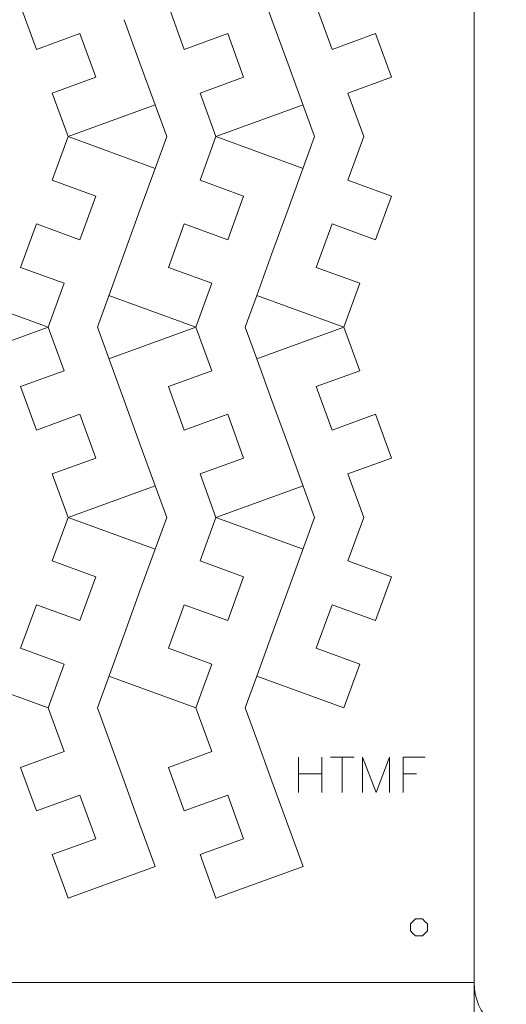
# Model space of a CAD drawing. Header units: millimetres. Extents: x -153 to 179, y -214 to 212.
# Tile 22 of 33: x 67 to 99, y -59 to 5. Entities that reach past the tile are written whole.
import ezdxf
from ezdxf.lldxf.tags import DXFTag

# ---------------------------------------------------------------- set-up
doc = ezdxf.new("R2010")
doc.units = ezdxf.units.MM
doc.header["$MEASUREMENT"] = 0
doc.layers.add('Layer 1', color=7, linetype='Continuous')
tags = doc.linetypes.add('New Line100', pattern=[1.5, 1, -0.5]).pattern_tags.tags
tags[6:7] = [DXFTag(74, 4), DXFTag(75, 0), DXFTag(340, '0'), DXFTag(46, 1.0), DXFTag(50, 0.0), DXFTag(44, 0.0), DXFTag(45, 0.0)]
tags[4:5] = [DXFTag(74, 4), DXFTag(75, 0), DXFTag(340, '0'), DXFTag(46, 1.0), DXFTag(50, 0.0), DXFTag(44, 0.0), DXFTag(45, 0.0)]
tags = doc.linetypes.add('New Line101', pattern=[1.5, 1, -0.5]).pattern_tags.tags
tags[6:7] = [DXFTag(74, 4), DXFTag(75, 0), DXFTag(340, '0'), DXFTag(46, 1.0), DXFTag(50, 0.0), DXFTag(44, 0.0), DXFTag(45, 0.0)]
tags[4:5] = [DXFTag(74, 4), DXFTag(75, 0), DXFTag(340, '0'), DXFTag(46, 1.0), DXFTag(50, 0.0), DXFTag(44, 0.0), DXFTag(45, 0.0)]
tags = doc.linetypes.add('New Line102', pattern=[1.5, 1, -0.5]).pattern_tags.tags
tags[6:7] = [DXFTag(74, 4), DXFTag(75, 0), DXFTag(340, '0'), DXFTag(46, 1.0), DXFTag(50, 0.0), DXFTag(44, 0.0), DXFTag(45, 0.0)]
tags[4:5] = [DXFTag(74, 4), DXFTag(75, 0), DXFTag(340, '0'), DXFTag(46, 1.0), DXFTag(50, 0.0), DXFTag(44, 0.0), DXFTag(45, 0.0)]
tags = doc.linetypes.add('New Line103', pattern=[1.5, 1, -0.5]).pattern_tags.tags
tags[6:7] = [DXFTag(74, 4), DXFTag(75, 0), DXFTag(340, '0'), DXFTag(46, 1.0), DXFTag(50, 0.0), DXFTag(44, 0.0), DXFTag(45, 0.0)]
tags[4:5] = [DXFTag(74, 4), DXFTag(75, 0), DXFTag(340, '0'), DXFTag(46, 1.0), DXFTag(50, 0.0), DXFTag(44, 0.0), DXFTag(45, 0.0)]
tags = doc.linetypes.add('New Line107', pattern=[1.5, 1, -0.5]).pattern_tags.tags
tags[6:7] = [DXFTag(74, 4), DXFTag(75, 0), DXFTag(340, '0'), DXFTag(46, 1.0), DXFTag(50, 0.0), DXFTag(44, 0.0), DXFTag(45, 0.0)]
tags[4:5] = [DXFTag(74, 4), DXFTag(75, 0), DXFTag(340, '0'), DXFTag(46, 1.0), DXFTag(50, 0.0), DXFTag(44, 0.0), DXFTag(45, 0.0)]
tags = doc.linetypes.add('New Line108', pattern=[1.5, 1, -0.5]).pattern_tags.tags
tags[6:7] = [DXFTag(74, 4), DXFTag(75, 0), DXFTag(340, '0'), DXFTag(46, 1.0), DXFTag(50, 0.0), DXFTag(44, 0.0), DXFTag(45, 0.0)]
tags[4:5] = [DXFTag(74, 4), DXFTag(75, 0), DXFTag(340, '0'), DXFTag(46, 1.0), DXFTag(50, 0.0), DXFTag(44, 0.0), DXFTag(45, 0.0)]
tags = doc.linetypes.add('New Line109', pattern=[1.5, 1, -0.5]).pattern_tags.tags
tags[6:7] = [DXFTag(74, 4), DXFTag(75, 0), DXFTag(340, '0'), DXFTag(46, 1.0), DXFTag(50, 0.0), DXFTag(44, 0.0), DXFTag(45, 0.0)]
tags[4:5] = [DXFTag(74, 4), DXFTag(75, 0), DXFTag(340, '0'), DXFTag(46, 1.0), DXFTag(50, 0.0), DXFTag(44, 0.0), DXFTag(45, 0.0)]
tags = doc.linetypes.add('New Line110', pattern=[1.5, 1, -0.5]).pattern_tags.tags
tags[6:7] = [DXFTag(74, 4), DXFTag(75, 0), DXFTag(340, '0'), DXFTag(46, 1.0), DXFTag(50, 0.0), DXFTag(44, 0.0), DXFTag(45, 0.0)]
tags[4:5] = [DXFTag(74, 4), DXFTag(75, 0), DXFTag(340, '0'), DXFTag(46, 1.0), DXFTag(50, 0.0), DXFTag(44, 0.0), DXFTag(45, 0.0)]
tags = doc.linetypes.add('New Line111', pattern=[1.5, 1, -0.5]).pattern_tags.tags
tags[6:7] = [DXFTag(74, 4), DXFTag(75, 0), DXFTag(340, '0'), DXFTag(46, 1.0), DXFTag(50, 0.0), DXFTag(44, 0.0), DXFTag(45, 0.0)]
tags[4:5] = [DXFTag(74, 4), DXFTag(75, 0), DXFTag(340, '0'), DXFTag(46, 1.0), DXFTag(50, 0.0), DXFTag(44, 0.0), DXFTag(45, 0.0)]
tags = doc.linetypes.add('New Line98', pattern=[1.5, 1, -0.5]).pattern_tags.tags
tags[6:7] = [DXFTag(74, 4), DXFTag(75, 0), DXFTag(340, '0'), DXFTag(46, 1.0), DXFTag(50, 0.0), DXFTag(44, 0.0), DXFTag(45, 0.0)]
tags[4:5] = [DXFTag(74, 4), DXFTag(75, 0), DXFTag(340, '0'), DXFTag(46, 1.0), DXFTag(50, 0.0), DXFTag(44, 0.0), DXFTag(45, 0.0)]

msp = doc.modelspace()

# ---------------------------------------------------------------- linework, layer by layer
at = {"layer": 'Layer 1', "color": 1, "lineweight": 9}
for points, knots in [([(-28.1707, 67.7185), (-28.1707, 67.7185), (96.8293, 67.7185), (96.8293, 67.7185), (96.8293, 67.7185), (96.8293, 67.7185), (96.8293, -57.2815), (96.8293, -57.2815)], [0, 0, 0, 0, 0.3333333, 0.3333333, 0.3333333, 0.3333333, 1, 1, 1, 1]), ([(96.8293, 41.0784), (96.8293, 43.1385), (98.5148, 44.824), (100.5749, 44.824), (100.5749, 44.824), (100.5749, 44.824), (175.2265, 44.824), (175.2265, 44.824), (175.2265, 44.824), (177.2866, 44.824), (178.9721, 43.1385), (178.9721, 41.0784), (178.9721, 41.0784), (178.9721, 41.0784), (178.9721, -57.2815), (178.9721, -57.2815), (178.9721, -57.2815), (178.9721, -59.3416), (177.2866, -61.0271), (175.2265, -61.0271), (175.2265, -61.0271), (175.2265, -61.0271), (100.5749, -61.0271), (100.5749, -61.0271), (100.5749, -61.0271), (98.5148, -61.0271), (96.8293, -59.3416), (96.8293, -57.2815)], [0, 0, 0, 0, 0.125, 0.125, 0.125, 0.125, 0.25, 0.25, 0.25, 0.25, 0.375, 0.375, 0.375, 0.375, 0.5, 0.5, 0.5, 0.5, 0.625, 0.625, 0.625, 0.625, 0.75, 0.75, 0.75, 0.75, 1, 1, 1, 1]), ([(63.5973, 7.7728), (63.5973, 7.7728), (69.2354, 9.8249), (69.2354, 9.8249), (69.2354, 9.8249), (69.2354, 9.8249), (70.2663, 6.9925), (70.2663, 6.9925), (70.2663, 6.9925), (70.2663, 6.9925), (67.4473, 5.9664), (67.4473, 5.9664), (67.4473, 5.9664), (67.4473, 5.9664), (68.4734, 3.1472), (68.4734, 3.1472), (68.4734, 3.1472), (68.4734, 3.1472), (71.2924, 4.1734), (71.2924, 4.1734), (71.2924, 4.1734), (71.2924, 4.1734), (72.3234, 1.3409), (72.3234, 1.3409), (72.3234, 1.3409), (72.3234, 1.3409), (69.5043, 0.3148), (69.5043, 0.3148), (69.5043, 0.3148), (69.5043, 0.3148), (70.5303, -2.5043), (70.5303, -2.5043), (70.5303, -2.5043), (70.5303, -2.5043), (69.5043, -5.3233), (69.5043, -5.3233), (69.5043, -5.3233), (69.5043, -5.3233), (72.3234, -6.3494), (72.3234, -6.3494), (72.3234, -6.3494), (72.3234, -6.3494), (71.2924, -9.1818), (71.2924, -9.1818), (71.2924, -9.1818), (71.2924, -9.1818), (68.4733, -8.1558), (68.4733, -8.1558), (68.4733, -8.1558), (68.4733, -8.1558), (67.4473, -10.9749), (67.4473, -10.9749), (67.4473, -10.9749), (67.4473, -10.9749), (70.2664, -12.001), (70.2664, -12.001), (70.2664, -12.001), (70.2664, -12.001), (69.2354, -14.8335), (69.2354, -14.8335), (69.2354, -14.8335), (69.2354, -14.8335), (63.5973, -12.7814), (63.5973, -12.7814)], [0, 0, 0, 0, 0.0588235, 0.0588235, 0.0588235, 0.0588235, 0.1176471, 0.1176471, 0.1176471, 0.1176471, 0.1764706, 0.1764706, 0.1764706, 0.1764706, 0.2352941, 0.2352941, 0.2352941, 0.2352941, 0.2941176, 0.2941176, 0.2941176, 0.2941176, 0.3529412, 0.3529412, 0.3529412, 0.3529412, 0.4117647, 0.4117647, 0.4117647, 0.4117647, 0.4705882, 0.4705882, 0.4705882, 0.4705882, 0.5294118, 0.5294118, 0.5294118, 0.5294118, 0.5882353, 0.5882353, 0.5882353, 0.5882353, 0.6470588, 0.6470588, 0.6470588, 0.6470588, 0.7058824, 0.7058824, 0.7058824, 0.7058824, 0.7647059, 0.7647059, 0.7647059, 0.7647059, 0.8235294, 0.8235294, 0.8235294, 0.8235294, 0.8823529, 0.8823529, 0.8823529, 0.8823529, 1, 1, 1, 1]), ([(73.1749, 7.7728), (73.1749, 7.7728), (78.8131, 9.8249), (78.8131, 9.8249), (78.8131, 9.8249), (78.8131, 9.8249), (79.844, 6.9925), (79.844, 6.9925), (79.844, 6.9925), (79.844, 6.9925), (77.025, 5.9664), (77.025, 5.9664), (77.025, 5.9664), (77.025, 5.9664), (78.051, 3.1472), (78.051, 3.1472), (78.051, 3.1472), (78.051, 3.1472), (80.8701, 4.1734), (80.8701, 4.1734), (80.8701, 4.1734), (80.8701, 4.1734), (81.901, 1.3409), (81.901, 1.3409), (81.901, 1.3409), (81.901, 1.3409), (79.082, 0.3148), (79.082, 0.3148), (79.082, 0.3148), (79.082, 0.3148), (80.108, -2.5043), (80.108, -2.5043), (80.108, -2.5043), (80.108, -2.5043), (79.082, -5.3233), (79.082, -5.3233), (79.082, -5.3233), (79.082, -5.3233), (81.901, -6.3494), (81.901, -6.3494), (81.901, -6.3494), (81.901, -6.3494), (80.87, -9.1818), (80.87, -9.1818), (80.87, -9.1818), (80.87, -9.1818), (78.051, -8.1558), (78.051, -8.1558), (78.051, -8.1558), (78.051, -8.1558), (77.0249, -10.9749), (77.0249, -10.9749), (77.0249, -10.9749), (77.0249, -10.9749), (79.8441, -12.001), (79.8441, -12.001), (79.8441, -12.001), (79.8441, -12.001), (78.8131, -14.8335), (78.8131, -14.8335), (78.8131, -14.8335), (78.8131, -14.8335), (73.1749, -12.7814), (73.1749, -12.7814)], [0, 0, 0, 0, 0.0588235, 0.0588235, 0.0588235, 0.0588235, 0.1176471, 0.1176471, 0.1176471, 0.1176471, 0.1764706, 0.1764706, 0.1764706, 0.1764706, 0.2352941, 0.2352941, 0.2352941, 0.2352941, 0.2941176, 0.2941176, 0.2941176, 0.2941176, 0.3529412, 0.3529412, 0.3529412, 0.3529412, 0.4117647, 0.4117647, 0.4117647, 0.4117647, 0.4705882, 0.4705882, 0.4705882, 0.4705882, 0.5294118, 0.5294118, 0.5294118, 0.5294118, 0.5882353, 0.5882353, 0.5882353, 0.5882353, 0.6470588, 0.6470588, 0.6470588, 0.6470588, 0.7058824, 0.7058824, 0.7058824, 0.7058824, 0.7647059, 0.7647059, 0.7647059, 0.7647059, 0.8235294, 0.8235294, 0.8235294, 0.8235294, 0.8823529, 0.8823529, 0.8823529, 0.8823529, 1, 1, 1, 1]), ([(82.7526, 7.7728), (82.7526, 7.7728), (88.3907, 9.8249), (88.3907, 9.8249), (88.3907, 9.8249), (88.3907, 9.8249), (89.4217, 6.9925), (89.4217, 6.9925), (89.4217, 6.9925), (89.4217, 6.9925), (86.6027, 5.9664), (86.6027, 5.9664), (86.6027, 5.9664), (86.6027, 5.9664), (87.6287, 3.1472), (87.6287, 3.1472), (87.6287, 3.1472), (87.6287, 3.1472), (90.4478, 4.1734), (90.4478, 4.1734), (90.4478, 4.1734), (90.4478, 4.1734), (91.4787, 1.3409), (91.4787, 1.3409), (91.4787, 1.3409), (91.4787, 1.3409), (88.6596, 0.3148), (88.6596, 0.3148), (88.6596, 0.3148), (88.6596, 0.3148), (89.6857, -2.5043), (89.6857, -2.5043), (89.6857, -2.5043), (89.6857, -2.5043), (88.6596, -5.3233), (88.6596, -5.3233), (88.6596, -5.3233), (88.6596, -5.3233), (91.4787, -6.3494), (91.4787, -6.3494), (91.4787, -6.3494), (91.4787, -6.3494), (90.4477, -9.1818), (90.4477, -9.1818), (90.4477, -9.1818), (90.4477, -9.1818), (87.6286, -8.1558), (87.6286, -8.1558), (87.6286, -8.1558), (87.6286, -8.1558), (86.6026, -10.9749), (86.6026, -10.9749), (86.6026, -10.9749), (86.6026, -10.9749), (89.4218, -12.001), (89.4218, -12.001), (89.4218, -12.001), (89.4218, -12.001), (88.3907, -14.8335), (88.3907, -14.8335), (88.3907, -14.8335), (88.3907, -14.8335), (82.7526, -12.7814), (82.7526, -12.7814)], [0, 0, 0, 0, 0.0588235, 0.0588235, 0.0588235, 0.0588235, 0.1176471, 0.1176471, 0.1176471, 0.1176471, 0.1764706, 0.1764706, 0.1764706, 0.1764706, 0.2352941, 0.2352941, 0.2352941, 0.2352941, 0.2941176, 0.2941176, 0.2941176, 0.2941176, 0.3529412, 0.3529412, 0.3529412, 0.3529412, 0.4117647, 0.4117647, 0.4117647, 0.4117647, 0.4705882, 0.4705882, 0.4705882, 0.4705882, 0.5294118, 0.5294118, 0.5294118, 0.5294118, 0.5882353, 0.5882353, 0.5882353, 0.5882353, 0.6470588, 0.6470588, 0.6470588, 0.6470588, 0.7058824, 0.7058824, 0.7058824, 0.7058824, 0.7647059, 0.7647059, 0.7647059, 0.7647059, 0.8235294, 0.8235294, 0.8235294, 0.8235294, 0.8823529, 0.8823529, 0.8823529, 0.8823529, 1, 1, 1, 1]), ([(63.5973, -16.8855), (63.5973, -16.8855), (69.2354, -14.8335), (69.2354, -14.8335), (69.2354, -14.8335), (69.2354, -14.8335), (70.2663, -17.6659), (70.2663, -17.6659), (70.2663, -17.6659), (70.2663, -17.6659), (67.4473, -18.692), (67.4473, -18.692), (67.4473, -18.692), (67.4473, -18.692), (68.4734, -21.5111), (68.4734, -21.5111), (68.4734, -21.5111), (68.4734, -21.5111), (71.2924, -20.4849), (71.2924, -20.4849), (71.2924, -20.4849), (71.2924, -20.4849), (72.3234, -23.3175), (72.3234, -23.3175), (72.3234, -23.3175), (72.3234, -23.3175), (69.5043, -24.3436), (69.5043, -24.3436), (69.5043, -24.3436), (69.5043, -24.3436), (70.5303, -27.1627), (70.5303, -27.1627), (70.5303, -27.1627), (70.5303, -27.1627), (69.5043, -29.9817), (69.5043, -29.9817), (69.5043, -29.9817), (69.5043, -29.9817), (72.3234, -31.0078), (72.3234, -31.0078), (72.3234, -31.0078), (72.3234, -31.0078), (71.2924, -33.8402), (71.2924, -33.8402), (71.2924, -33.8402), (71.2924, -33.8402), (68.4733, -32.8142), (68.4733, -32.8142), (68.4733, -32.8142), (68.4733, -32.8142), (67.4473, -35.6333), (67.4473, -35.6333), (67.4473, -35.6333), (67.4473, -35.6333), (70.2664, -36.6594), (70.2664, -36.6594), (70.2664, -36.6594), (70.2664, -36.6594), (69.2354, -39.4918), (69.2354, -39.4918), (69.2354, -39.4918), (69.2354, -39.4918), (63.5973, -37.4398), (63.5973, -37.4398)], [0, 0, 0, 0, 0.0588235, 0.0588235, 0.0588235, 0.0588235, 0.1176471, 0.1176471, 0.1176471, 0.1176471, 0.1764706, 0.1764706, 0.1764706, 0.1764706, 0.2352941, 0.2352941, 0.2352941, 0.2352941, 0.2941176, 0.2941176, 0.2941176, 0.2941176, 0.3529412, 0.3529412, 0.3529412, 0.3529412, 0.4117647, 0.4117647, 0.4117647, 0.4117647, 0.4705882, 0.4705882, 0.4705882, 0.4705882, 0.5294118, 0.5294118, 0.5294118, 0.5294118, 0.5882353, 0.5882353, 0.5882353, 0.5882353, 0.6470588, 0.6470588, 0.6470588, 0.6470588, 0.7058824, 0.7058824, 0.7058824, 0.7058824, 0.7647059, 0.7647059, 0.7647059, 0.7647059, 0.8235294, 0.8235294, 0.8235294, 0.8235294, 0.8823529, 0.8823529, 0.8823529, 0.8823529, 1, 1, 1, 1]), ([(73.1749, -16.8855), (73.1749, -16.8855), (78.8131, -14.8335), (78.8131, -14.8335), (78.8131, -14.8335), (78.8131, -14.8335), (79.844, -17.6659), (79.844, -17.6659), (79.844, -17.6659), (79.844, -17.6659), (77.025, -18.692), (77.025, -18.692), (77.025, -18.692), (77.025, -18.692), (78.051, -21.5111), (78.051, -21.5111), (78.051, -21.5111), (78.051, -21.5111), (80.8701, -20.4849), (80.8701, -20.4849), (80.8701, -20.4849), (80.8701, -20.4849), (81.901, -23.3175), (81.901, -23.3175), (81.901, -23.3175), (81.901, -23.3175), (79.082, -24.3436), (79.082, -24.3436), (79.082, -24.3436), (79.082, -24.3436), (80.108, -27.1627), (80.108, -27.1627), (80.108, -27.1627), (80.108, -27.1627), (79.082, -29.9817), (79.082, -29.9817), (79.082, -29.9817), (79.082, -29.9817), (81.901, -31.0078), (81.901, -31.0078), (81.901, -31.0078), (81.901, -31.0078), (80.87, -33.8402), (80.87, -33.8402), (80.87, -33.8402), (80.87, -33.8402), (78.051, -32.8142), (78.051, -32.8142), (78.051, -32.8142), (78.051, -32.8142), (77.0249, -35.6333), (77.0249, -35.6333), (77.0249, -35.6333), (77.0249, -35.6333), (79.8441, -36.6594), (79.8441, -36.6594), (79.8441, -36.6594), (79.8441, -36.6594), (78.8131, -39.4918), (78.8131, -39.4918), (78.8131, -39.4918), (78.8131, -39.4918), (73.1749, -37.4398), (73.1749, -37.4398)], [0, 0, 0, 0, 0.0588235, 0.0588235, 0.0588235, 0.0588235, 0.1176471, 0.1176471, 0.1176471, 0.1176471, 0.1764706, 0.1764706, 0.1764706, 0.1764706, 0.2352941, 0.2352941, 0.2352941, 0.2352941, 0.2941176, 0.2941176, 0.2941176, 0.2941176, 0.3529412, 0.3529412, 0.3529412, 0.3529412, 0.4117647, 0.4117647, 0.4117647, 0.4117647, 0.4705882, 0.4705882, 0.4705882, 0.4705882, 0.5294118, 0.5294118, 0.5294118, 0.5294118, 0.5882353, 0.5882353, 0.5882353, 0.5882353, 0.6470588, 0.6470588, 0.6470588, 0.6470588, 0.7058824, 0.7058824, 0.7058824, 0.7058824, 0.7647059, 0.7647059, 0.7647059, 0.7647059, 0.8235294, 0.8235294, 0.8235294, 0.8235294, 0.8823529, 0.8823529, 0.8823529, 0.8823529, 1, 1, 1, 1]), ([(82.7526, -16.8855), (82.7526, -16.8855), (88.3907, -14.8335), (88.3907, -14.8335), (88.3907, -14.8335), (88.3907, -14.8335), (89.4217, -17.6659), (89.4217, -17.6659), (89.4217, -17.6659), (89.4217, -17.6659), (86.6027, -18.692), (86.6027, -18.692), (86.6027, -18.692), (86.6027, -18.692), (87.6287, -21.5111), (87.6287, -21.5111), (87.6287, -21.5111), (87.6287, -21.5111), (90.4478, -20.4849), (90.4478, -20.4849), (90.4478, -20.4849), (90.4478, -20.4849), (91.4787, -23.3175), (91.4787, -23.3175), (91.4787, -23.3175), (91.4787, -23.3175), (88.6596, -24.3436), (88.6596, -24.3436), (88.6596, -24.3436), (88.6596, -24.3436), (89.6857, -27.1627), (89.6857, -27.1627), (89.6857, -27.1627), (89.6857, -27.1627), (88.6596, -29.9817), (88.6596, -29.9817), (88.6596, -29.9817), (88.6596, -29.9817), (91.4787, -31.0078), (91.4787, -31.0078), (91.4787, -31.0078), (91.4787, -31.0078), (90.4477, -33.8402), (90.4477, -33.8402), (90.4477, -33.8402), (90.4477, -33.8402), (87.6286, -32.8142), (87.6286, -32.8142), (87.6286, -32.8142), (87.6286, -32.8142), (86.6026, -35.6333), (86.6026, -35.6333), (86.6026, -35.6333), (86.6026, -35.6333), (89.4218, -36.6594), (89.4218, -36.6594), (89.4218, -36.6594), (89.4218, -36.6594), (88.3907, -39.4918), (88.3907, -39.4918), (88.3907, -39.4918), (88.3907, -39.4918), (82.7526, -37.4398), (82.7526, -37.4398)], [0, 0, 0, 0, 0.0588235, 0.0588235, 0.0588235, 0.0588235, 0.1176471, 0.1176471, 0.1176471, 0.1176471, 0.1764706, 0.1764706, 0.1764706, 0.1764706, 0.2352941, 0.2352941, 0.2352941, 0.2352941, 0.2941176, 0.2941176, 0.2941176, 0.2941176, 0.3529412, 0.3529412, 0.3529412, 0.3529412, 0.4117647, 0.4117647, 0.4117647, 0.4117647, 0.4705882, 0.4705882, 0.4705882, 0.4705882, 0.5294118, 0.5294118, 0.5294118, 0.5294118, 0.5882353, 0.5882353, 0.5882353, 0.5882353, 0.6470588, 0.6470588, 0.6470588, 0.6470588, 0.7058824, 0.7058824, 0.7058824, 0.7058824, 0.7647059, 0.7647059, 0.7647059, 0.7647059, 0.8235294, 0.8235294, 0.8235294, 0.8235294, 0.8823529, 0.8823529, 0.8823529, 0.8823529, 1, 1, 1, 1]), ([(69.2354, -39.4918), (69.2354, -39.4918), (70.2663, -42.3243), (70.2663, -42.3243), (70.2663, -42.3243), (70.2663, -42.3243), (67.4473, -43.3504), (67.4473, -43.3504), (67.4473, -43.3504), (67.4473, -43.3504), (68.4734, -46.1695), (68.4734, -46.1695), (68.4734, -46.1695), (68.4734, -46.1695), (71.2924, -45.1433), (71.2924, -45.1433), (71.2924, -45.1433), (71.2924, -45.1433), (72.3234, -47.9759), (72.3234, -47.9759), (72.3234, -47.9759), (72.3234, -47.9759), (69.5043, -49.002), (69.5043, -49.002), (69.5043, -49.002), (69.5043, -49.002), (70.5303, -51.821), (70.5303, -51.821)], [0, 0, 0, 0, 0.125, 0.125, 0.125, 0.125, 0.25, 0.25, 0.25, 0.25, 0.375, 0.375, 0.375, 0.375, 0.5, 0.5, 0.5, 0.5, 0.625, 0.625, 0.625, 0.625, 0.75, 0.75, 0.75, 0.75, 1, 1, 1, 1]), ([(78.8131, -39.4918), (78.8131, -39.4918), (79.844, -42.3243), (79.844, -42.3243), (79.844, -42.3243), (79.844, -42.3243), (77.025, -43.3504), (77.025, -43.3504), (77.025, -43.3504), (77.025, -43.3504), (78.051, -46.1695), (78.051, -46.1695), (78.051, -46.1695), (78.051, -46.1695), (80.8701, -45.1433), (80.8701, -45.1433), (80.8701, -45.1433), (80.8701, -45.1433), (81.901, -47.9759), (81.901, -47.9759), (81.901, -47.9759), (81.901, -47.9759), (79.082, -49.002), (79.082, -49.002), (79.082, -49.002), (79.082, -49.002), (80.108, -51.821), (80.108, -51.821)], [0, 0, 0, 0, 0.125, 0.125, 0.125, 0.125, 0.25, 0.25, 0.25, 0.25, 0.375, 0.375, 0.375, 0.375, 0.5, 0.5, 0.5, 0.5, 0.625, 0.625, 0.625, 0.625, 0.75, 0.75, 0.75, 0.75, 1, 1, 1, 1]), ([(93.8079, -53.4822), (93.8079, -53.4822), (93.8079, -53.71), (93.8079, -53.71), (93.8079, -53.71), (93.8079, -53.71), (93.8079, -53.9378), (93.8079, -53.9378), (93.8079, -53.9378), (93.8079, -53.9378), (93.6468, -54.0989), (93.6468, -54.0989), (93.6468, -54.0989), (93.6468, -54.0989), (93.4857, -54.26), (93.4857, -54.26), (93.4857, -54.26), (93.4857, -54.26), (93.2579, -54.26), (93.2579, -54.26), (93.2579, -54.26), (93.2579, -54.26), (93.03, -54.26), (93.03, -54.26), (93.03, -54.26), (93.03, -54.26), (92.869, -54.0989), (92.869, -54.0989), (92.869, -54.0989), (92.869, -54.0989), (92.7079, -53.9378), (92.7079, -53.9378), (92.7079, -53.9378), (92.7079, -53.9378), (92.7079, -53.71), (92.7079, -53.71), (92.7079, -53.71), (92.7079, -53.71), (92.7079, -53.4822), (92.7079, -53.4822), (92.7079, -53.4822), (92.7079, -53.4822), (92.869, -53.3211), (92.869, -53.3211), (92.869, -53.3211), (92.869, -53.3211), (93.03, -53.16), (93.03, -53.16), (93.03, -53.16), (93.03, -53.16), (93.2579, -53.16), (93.2579, -53.16), (93.2579, -53.16), (93.2579, -53.16), (93.4857, -53.16), (93.4857, -53.16), (93.4857, -53.16), (93.4857, -53.16), (93.6468, -53.3211), (93.6468, -53.3211), (93.6468, -53.3211), (93.6468, -53.3211), (93.8079, -53.4822), (93.8079, -53.4822)], [0, 0, 0, 0, 0.0588235, 0.0588235, 0.0588235, 0.0588235, 0.1176471, 0.1176471, 0.1176471, 0.1176471, 0.1764706, 0.1764706, 0.1764706, 0.1764706, 0.2352941, 0.2352941, 0.2352941, 0.2352941, 0.2941176, 0.2941176, 0.2941176, 0.2941176, 0.3529412, 0.3529412, 0.3529412, 0.3529412, 0.4117647, 0.4117647, 0.4117647, 0.4117647, 0.4705882, 0.4705882, 0.4705882, 0.4705882, 0.5294118, 0.5294118, 0.5294118, 0.5294118, 0.5882353, 0.5882353, 0.5882353, 0.5882353, 0.6470588, 0.6470588, 0.6470588, 0.6470588, 0.7058824, 0.7058824, 0.7058824, 0.7058824, 0.7647059, 0.7647059, 0.7647059, 0.7647059, 0.8235294, 0.8235294, 0.8235294, 0.8235294, 0.8823529, 0.8823529, 0.8823529, 0.8823529, 1, 1, 1, 1]), ([(-28.1707, -57.2815), (-28.1707, -57.2815), (96.8293, -57.2815), (96.8293, -57.2815), (96.8293, -57.2815), (96.8293, -57.2815), (96.8293, -182.2814), (96.8293, -182.2814), (96.8293, -182.2814), (96.8293, -182.2814), (-28.1707, -182.2814), (-28.1707, -182.2814)], [0, 0, 0, 0, 0.25, 0.25, 0.25, 0.25, 0.5, 0.5, 0.5, 0.5, 1, 1, 1, 1])]:
    msp.add_open_spline(points, degree=3, knots=knots, dxfattribs=at)
for points in [[(82.7526, 7.7728), (82.7526, 7.7728), (83.7363, 5.0698), (83.7363, 5.0698)], [(76.1685, -0.4522), (76.1685, -0.4522), (75.1847, 2.2508), (75.1847, 2.2508)], [(84.7624, 2.2507), (84.7624, 2.2507), (86.4931, -2.5043), (86.4931, -2.5043)], [(70.5303, -2.5043), (70.5303, -2.5043), (76.1685, -0.4522), (76.1685, -0.4522)], [(76.1685, -0.4522), (76.1685, -0.4522), (76.9154, -2.5043), (76.9154, -2.5043)], [(80.108, -2.5043), (80.108, -2.5043), (85.7461, -0.4522), (85.7461, -0.4522)], [(76.1685, -4.5564), (76.1685, -4.5564), (70.5303, -2.5043), (70.5303, -2.5043)], [(76.1685, -4.5564), (76.1685, -4.5564), (76.9154, -2.5043), (76.9154, -2.5043)], [(85.7461, -4.5564), (85.7461, -4.5564), (80.108, -2.5043), (80.108, -2.5043)], [(84.7624, -7.2593), (84.7624, -7.2593), (86.4931, -2.5043), (86.4931, -2.5043)], [(76.1685, -4.5564), (76.1685, -4.5564), (75.1847, -7.2594), (75.1847, -7.2594)], [(74.1586, -10.0785), (74.1586, -10.0785), (72.428, -14.8335), (72.428, -14.8335)], [(82.7526, -12.7814), (82.7526, -12.7814), (83.7363, -10.0783), (83.7363, -10.0783)], [(82.7526, -12.7814), (82.7526, -12.7814), (82.0056, -14.8335), (82.0056, -14.8335)], [(74.1586, -19.5885), (74.1586, -19.5885), (72.428, -14.8335), (72.428, -14.8335)], [(82.7526, -16.8855), (82.7526, -16.8855), (82.0056, -14.8335), (82.0056, -14.8335)], [(82.7526, -16.8855), (82.7526, -16.8855), (83.7363, -19.5886), (83.7363, -19.5886)], [(76.1685, -25.1106), (76.1685, -25.1106), (75.1847, -22.4075), (75.1847, -22.4075)], [(84.7624, -22.4076), (84.7624, -22.4076), (86.4931, -27.1627), (86.4931, -27.1627)], [(70.5303, -27.1627), (70.5303, -27.1627), (76.1685, -25.1106), (76.1685, -25.1106)], [(76.1685, -25.1106), (76.1685, -25.1106), (76.9154, -27.1627), (76.9154, -27.1627)], [(80.108, -27.1627), (80.108, -27.1627), (85.7461, -25.1106), (85.7461, -25.1106)], [(76.1685, -29.2147), (76.1685, -29.2147), (70.5303, -27.1627), (70.5303, -27.1627)], [(76.1685, -29.2147), (76.1685, -29.2147), (76.9154, -27.1627), (76.9154, -27.1627)], [(85.7461, -29.2147), (85.7461, -29.2147), (80.108, -27.1627), (80.108, -27.1627)], [(84.7624, -31.9177), (84.7624, -31.9177), (86.4931, -27.1627), (86.4931, -27.1627)], [(76.1685, -29.2147), (76.1685, -29.2147), (75.1847, -31.9178), (75.1847, -31.9178)], [(74.1586, -34.7368), (74.1586, -34.7368), (72.428, -39.4918), (72.428, -39.4918)], [(82.7526, -37.4398), (82.7526, -37.4398), (83.7363, -34.7367), (83.7363, -34.7367)], [(82.7526, -37.4398), (82.7526, -37.4398), (82.0056, -39.4918), (82.0056, -39.4918)], [(74.1586, -44.2468), (74.1586, -44.2468), (72.428, -39.4918), (72.428, -39.4918)], [(82.7526, -41.5439), (82.7526, -41.5439), (82.0056, -39.4918), (82.0056, -39.4918)], [(82.7526, -41.5439), (82.7526, -41.5439), (83.7363, -44.247), (83.7363, -44.247)], [(76.1685, -49.7689), (76.1685, -49.7689), (75.1847, -47.0659), (75.1847, -47.0659)], [(84.7624, -47.066), (84.7624, -47.066), (85.7461, -49.7689), (85.7461, -49.7689)], [(70.5303, -51.821), (70.5303, -51.821), (76.1685, -49.7689), (76.1685, -49.7689)], [(80.108, -51.821), (80.108, -51.821), (85.7461, -49.7689), (85.7461, -49.7689)]]:
    msp.add_open_spline(points, degree=3, dxfattribs=at)
at = {"layer": 'Layer 1', "color": 1, "linetype": 'New Line98', "lineweight": 9}
msp.add_open_spline([(75.1847, 2.2508), (75.1847, 2.2508), (74.1586, 5.0699), (74.1586, 5.0699)], degree=3, dxfattribs=at)
at = {"layer": 'Layer 1', "color": 1, "linetype": 'New Line108', "lineweight": 9}
msp.add_open_spline([(83.7363, 5.0698), (83.7363, 5.0698), (84.7624, 2.2507), (84.7624, 2.2507)], degree=3, dxfattribs=at)
at = {"layer": 'Layer 1', "color": 1, "linetype": 'New Line101', "lineweight": 9}
msp.add_open_spline([(75.1847, -7.2594), (75.1847, -7.2594), (74.1586, -10.0785), (74.1586, -10.0785)], degree=3, dxfattribs=at)
at = {"layer": 'Layer 1', "color": 1, "linetype": 'New Line107', "lineweight": 9}
msp.add_open_spline([(83.7363, -10.0783), (83.7363, -10.0783), (84.7624, -7.2593), (84.7624, -7.2593)], degree=3, dxfattribs=at)
at = {"layer": 'Layer 1', "color": 1, "linetype": 'New Line100', "lineweight": 9}
msp.add_open_spline([(75.1847, -22.4075), (75.1847, -22.4075), (74.1586, -19.5885), (74.1586, -19.5885)], degree=3, dxfattribs=at)
at = {"layer": 'Layer 1', "color": 1, "linetype": 'New Line110', "lineweight": 9}
msp.add_open_spline([(83.7363, -19.5886), (83.7363, -19.5886), (84.7624, -22.4076), (84.7624, -22.4076)], degree=3, dxfattribs=at)
at = {"layer": 'Layer 1', "color": 1, "linetype": 'New Line103', "lineweight": 9}
msp.add_open_spline([(75.1847, -31.9178), (75.1847, -31.9178), (74.1586, -34.7368), (74.1586, -34.7368)], degree=3, dxfattribs=at)
at = {"layer": 'Layer 1', "color": 1, "linetype": 'New Line109', "lineweight": 9}
msp.add_open_spline([(83.7363, -34.7367), (83.7363, -34.7367), (84.7624, -31.9177), (84.7624, -31.9177)], degree=3, dxfattribs=at)
at = {"layer": 'Layer 1', "color": 5, "lineweight": 9}
for points in [[(85.4474, -42.6873), (85.4474, -42.6873), (85.4474, -44.9846), (85.4474, -44.9846)], [(86.9735, -42.6873), (86.9735, -42.6873), (86.9735, -44.9846), (86.9735, -44.9846)], [(87.5231, -42.6873), (87.5231, -42.6873), (89.0574, -42.6873), (89.0574, -42.6873)], [(88.2862, -42.6873), (88.2862, -42.6873), (88.2862, -44.9846), (88.2862, -44.9846)], [(89.5989, -42.6873), (89.5989, -42.6873), (89.5989, -44.9846), (89.5989, -44.9846)], [(89.5989, -42.6873), (89.5989, -42.6873), (90.4768, -44.9846), (90.4768, -44.9846)], [(91.3547, -42.6873), (91.3547, -42.6873), (90.4768, -44.9846), (90.4768, -44.9846)], [(91.3547, -42.6873), (91.3547, -42.6873), (91.3547, -44.9846), (91.3547, -44.9846)], [(92.2244, -42.6873), (92.2244, -42.6873), (92.2244, -44.9846), (92.2244, -44.9846)], [(92.2244, -42.6873), (92.2244, -42.6873), (93.652, -42.6873), (93.652, -42.6873)], [(85.4474, -43.7786), (85.4474, -43.7786), (86.9735, -43.7786), (86.9735, -43.7786)], [(92.2244, -43.7786), (92.2244, -43.7786), (93.1023, -43.7786), (93.1023, -43.7786)]]:
    msp.add_open_spline(points, degree=3, dxfattribs=at)
at = {"layer": 'Layer 1', "color": 1, "linetype": 'New Line102', "lineweight": 9}
msp.add_open_spline([(75.1847, -47.0659), (75.1847, -47.0659), (74.1586, -44.2468), (74.1586, -44.2468)], degree=3, dxfattribs=at)
at = {"layer": 'Layer 1', "color": 1, "linetype": 'New Line111', "lineweight": 9}
msp.add_open_spline([(83.7363, -44.247), (83.7363, -44.247), (84.7624, -47.066), (84.7624, -47.066)], degree=3, dxfattribs=at)

doc.saveas('drawing.dxf')
